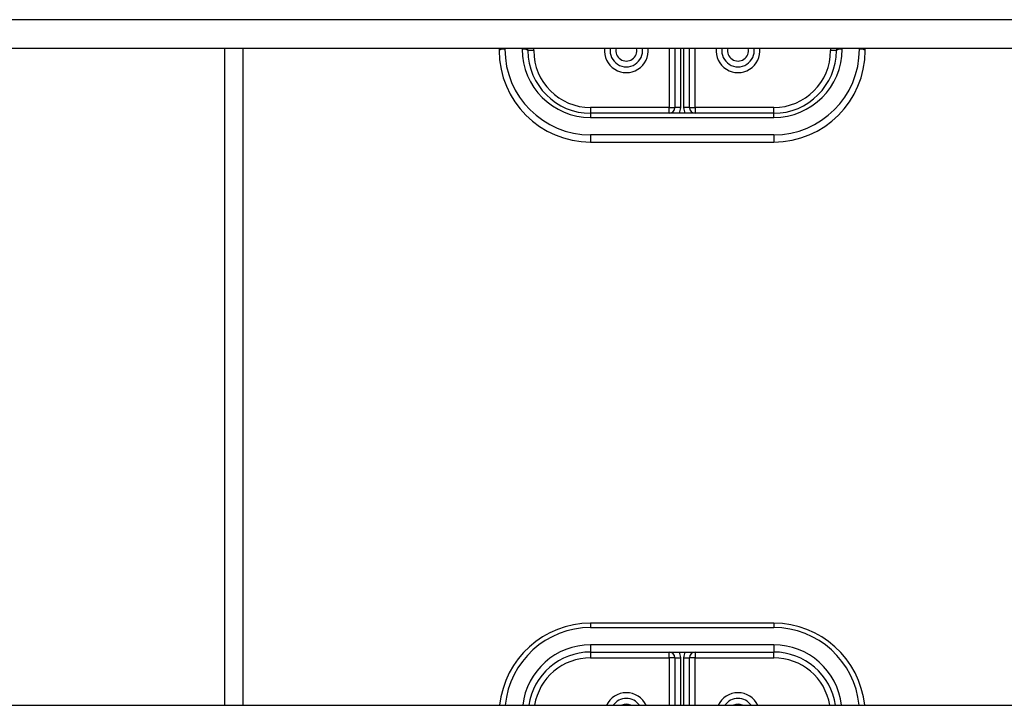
# Model space of a CAD drawing. Header units: inches. Extents: x 56.1 to 140.1, y 34.7 to 67.
# Tile 43 of 60: x 103.4 to 108.8, y 56.9 to 60.7. Entities that reach past the tile are written whole.
import ezdxf

# ---------------------------------------------------------------- set-up
doc = ezdxf.new("R2010")
doc.units = ezdxf.units.IN
doc.header["$MEASUREMENT"] = 0
doc.layers.add('Visible Edges(ANSI)', color=7, linetype='Continuous', lineweight=25)
doc.layers.add('Visible Tangent Edges(ANSI)', color=7, linetype='Continuous', lineweight=25)

msp = doc.modelspace()

# ---------------------------------------------------------------- linework, layer by layer
at = {"layer": 'Visible Edges(ANSI)'}
for p, q in [((138.5628, 60.5071), (98.9289, 60.5071)), ((104.5628, 60.5071), (104.5628, 56.9163)), ((106.0628, 60.5071), (106.0628, 60.4948)), ((106.2203, 60.4948), (106.2203, 60.5071)), ((107.0234, 60.5071), (107.0234, 60.1838)), ((107.1022, 60.1838), (107.1022, 60.5071)), ((107.9053, 60.5071), (107.9053, 60.4948)), ((108.0628, 60.4948), (108.0628, 60.5071)), ((107.5628, 60.1523), (106.5628, 60.1523)), ((106.5628, 59.9948), (107.5628, 59.9948)), ((107.5628, 57.3649), (106.5628, 57.3649)), ((106.5628, 57.2074), (107.5628, 57.2074)), ((107.0234, 57.1759), (107.0234, 56.9163)), ((107.1022, 56.9163), (107.1022, 57.1759)), ((98.9289, 56.9163), (138.5628, 56.9163))]:
    msp.add_line(p, q, dxfattribs=at)
for centre, radius, start, end in [((106.5628, 60.4948), 0.5, 180, 270), ((106.5628, 60.4948), 0.3425, 180, 270), ((106.7577, 60.4948), 0.0886, 172.0413, 7.9587), ((107.3679, 60.4948), 0.0886, 172.0413, 7.9587), ((107.5628, 60.4948), 0.3425, 270, 0), ((107.5628, 60.4948), 0.5, 270, 0), ((106.9919, 60.1838), 0.0315, 270, 0), ((107.1337, 60.1838), 0.0315, 180, 270), ((106.5628, 56.8649), 0.5, 90, 174.096), ((107.5628, 56.8649), 0.5, 5.904, 90), ((106.5628, 56.8649), 0.3425, 90, 171.3641), ((106.9919, 57.1759), 0.0315, 0, 90), ((107.1337, 57.1759), 0.0315, 90, 180), ((107.5628, 56.8649), 0.3425, 8.6359, 90), ((106.7577, 56.8649), 0.0886, 35.4926, 144.5074), ((107.3679, 56.8649), 0.0886, 35.4926, 144.5074)]:
    msp.add_arc(centre, radius, start, end, dxfattribs=at)
at = {"layer": 'Visible Tangent Edges(ANSI)'}
for p, q in [((138.5628, 60.6639), (98.9289, 60.6639)), ((104.6618, 60.5071), (104.6618, 56.9163)), ((106.0943, 60.5028), (106.0943, 60.5071)), ((106.1888, 60.5071), (106.1888, 60.5028)), ((106.2518, 60.4948), (106.2203, 60.4948)), ((106.2518, 60.4948), (106.2518, 60.5071)), ((106.9919, 60.5071), (106.9919, 60.1838)), ((107.0549, 60.1838), (107.0549, 60.5071)), ((107.0707, 60.5071), (107.0707, 60.1838)), ((107.1337, 60.1838), (107.1337, 60.5071)), ((107.8738, 60.5071), (107.8738, 60.4948)), ((107.9053, 60.4948), (107.8738, 60.4948)), ((107.9368, 60.5028), (107.9368, 60.5071)), ((108.0313, 60.5071), (108.0313, 60.5028)), ((106.9919, 60.1838), (106.5628, 60.1838)), ((106.5628, 60.1838), (106.5628, 60.1523)), ((106.5628, 60.1523), (106.5628, 60.1288)), ((106.9919, 60.1523), (106.9919, 60.1838)), ((106.9919, 60.1838), (107.0234, 60.1838)), ((107.0549, 60.1838), (107.0234, 60.1838)), ((107.1022, 60.1838), (107.0707, 60.1838)), ((107.1022, 60.1838), (107.1337, 60.1838)), ((107.5628, 60.1838), (107.1337, 60.1838)), ((107.1337, 60.1838), (107.1337, 60.1523)), ((107.5628, 60.1523), (107.5628, 60.1838)), ((107.5628, 60.1288), (107.5628, 60.1523)), ((106.5628, 60.1288), (107.5628, 60.1288)), ((107.5628, 60.0343), (106.5628, 60.0343)), ((106.5628, 60.0343), (106.5628, 59.9948)), ((107.5628, 60.0343), (107.5628, 59.9948)), ((106.5628, 57.3649), (106.5628, 57.3414)), ((107.5628, 57.3649), (107.5628, 57.3414)), ((106.5628, 57.3414), (107.5628, 57.3414)), ((107.5628, 57.2469), (106.5628, 57.2469)), ((106.5628, 57.2469), (106.5628, 57.2074)), ((107.5628, 57.2469), (107.5628, 57.2074)), ((106.5628, 57.2074), (106.5628, 57.1759)), ((106.9919, 57.1759), (106.9919, 57.2074)), ((107.1337, 57.2074), (107.1337, 57.1759)), ((107.5628, 57.1759), (107.5628, 57.2074)), ((106.5628, 57.1759), (106.9919, 57.1759)), ((106.9919, 57.1759), (106.9919, 56.9163)), ((107.0234, 57.1759), (106.9919, 57.1759)), ((107.0234, 57.1759), (107.0549, 57.1759)), ((107.0549, 56.9163), (107.0549, 57.1759)), ((107.0707, 57.1759), (107.0707, 56.9163)), ((107.0707, 57.1759), (107.1022, 57.1759)), ((107.1337, 57.1759), (107.1022, 57.1759)), ((107.1337, 57.1759), (107.5628, 57.1759)), ((107.1337, 56.9163), (107.1337, 57.1759))]:
    msp.add_line(p, q, dxfattribs=at)
for centre, radius, start, end in [((106.5628, 60.5028), 0.4685, 180, 270), ((106.5628, 60.5028), 0.374, 180, 270), ((106.5628, 60.4948), 0.311, 180, 270), ((106.7577, 60.4948), 0.1201, 174.1375, 5.8625), ((106.7577, 60.4948), 0.0571, 167.5933, 12.4067), ((107.3679, 60.4948), 0.1201, 174.1375, 5.8625), ((107.3679, 60.4948), 0.0571, 167.5933, 12.4067), ((107.5628, 60.5028), 0.4685, 270, 0), ((107.5628, 60.5028), 0.374, 270, 0), ((107.5628, 60.4948), 0.311, 270, 0), ((106.9919, 60.1838), 0.063, 330, 0), ((107.1337, 60.1838), 0.063, 180, 210), ((106.5628, 56.8729), 0.4685, 90, 174.684), ((107.5628, 56.8729), 0.4685, 5.316, 90), ((106.5628, 56.8729), 0.374, 90, 173.3355), ((107.5628, 56.8729), 0.374, 6.6645, 90), ((106.9919, 57.1759), 0.063, 0, 30), ((107.1337, 57.1759), 0.063, 150, 180), ((106.5628, 56.8649), 0.311, 90, 170.4818), ((107.5628, 56.8649), 0.311, 9.5182, 90), ((106.7577, 56.8649), 0.1201, 25.3603, 154.6397), ((107.3679, 56.8649), 0.1201, 25.3603, 154.6397), ((106.7577, 56.8649), 0.0571, 64.2803, 115.7197), ((107.3679, 56.8649), 0.0571, 64.2803, 115.7197)]:
    msp.add_arc(centre, radius, start, end, dxfattribs=at)
for centre, major_axis, start_param, end_param in [((106.0943, 60.4948), (-0.0315, 0), 4.712389, 6.283185), ((106.1888, 60.4948), (0.0315, 0), 0, 1.570796), ((107.9368, 60.4948), (-0.0315, 0), 4.712389, 6.283185), ((108.0313, 60.4948), (0.0315, 0), 0, 1.570796)]:
    msp.add_ellipse(centre, major_axis=major_axis, ratio=0.254784, start_param=start_param, end_param=end_param, dxfattribs=at)

doc.saveas('drawing.dxf')
